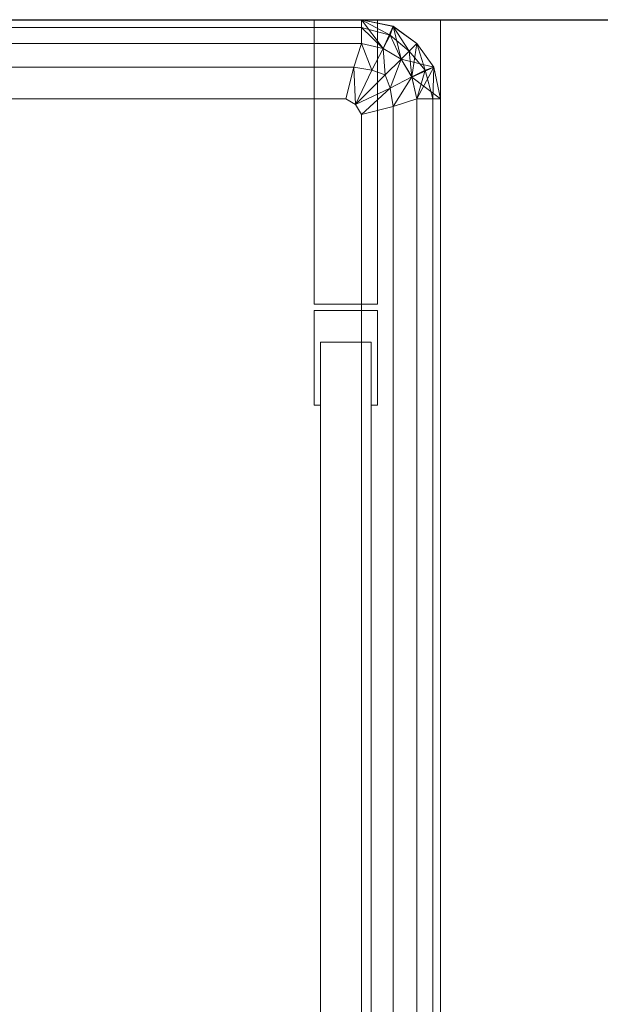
# Model space of a CAD drawing. Header units: metres. Extents: x 391.1 to 427.5, y 12.7 to 28.4.
# Tile 172 of 240: x 408.8885 to 408.9619, y 24.0261 to 24.1507. Entities that reach past the tile are written whole.
import ezdxf

# ---------------------------------------------------------------- set-up
doc = ezdxf.new("R2010")
doc.units = ezdxf.units.M
for name, color, linetype, lineweight in [('02_MOBILIARIO', 7, 'Continuous', 18), ('A-WALL-____-MCUT', 7, 'Continuous', 25), ('A-WALL-____-OTLN', 7, 'Continuous', 25), ('Mobiliario', 7, 'Continuous', 18)]:
    doc.layers.add(name, color=color, linetype=linetype, lineweight=lineweight)

# ---------------------------------------------------------------- blocks, each defined once
blk = doc.blocks.new('Family - Evans P-1-153476-01_ENLLUMENAT_PS1')
at = {"layer": 'A-WALL-____-MCUT', "color": 253, "true_color": 0xaaaaaa}
blk.add_line((6.06326, 0.15), (0, 0.15), dxfattribs=at)
at = {"layer": 'A-WALL-____-OTLN', "color": 253, "true_color": 0xaaaaaa}
blk.add_line((6.06326, 0.15), (0, 0.15), dxfattribs=at)
blk = doc.blocks.new('Family - Plats de dutxa PS-1-153501-01_ENLLUMENAT_PS1')
at = {"layer": '02_MOBILIARIO', "color": 253, "true_color": 0xaaaaaa}
for p, q in [((0.81, 0.8), (0.01, 0.8)), ((0.81, 0.8), (0.01, 0.8)), ((0.41, 0.8), (0.8, 0.8)), ((0.41, 0.799), (0.8, 0.8)), ((0.41, 0.799), (0.8, 0.8)), ((0.8, 0.8), (0.41, 0.8)), ((0.8, 0.8), (0.41, 0.799)), ((0.8, 0.8), (0.41, 0.799)), ((0.51, 0.8), (0.8, 0.8)), ((0.51, 0.8), (0.8, 0.8)), ((0.794, 0.8), (0.802, 0.8)), ((0.794, 0.764), (0.794, 0.8)), ((0.8, 0.8), (0.8, 0.797)), ((0.8, 0.8), (0.80275, 0.79635)), ((0.8, 0.8), (0.80398, 0.79917)), ((0.8, 0.8), (0.80398, 0.79917)), ((0.8, 0.8), (0.804, 0.79915)), ((0.8, 0.8), (0.80398, 0.79917)), ((0.8, 0.8), (0.80274, 0.79636)), ((0.80274, 0.79636), (0.8, 0.8)), ((0.8, 0.797), (0.8, 0.8)), ((0.8, 0.8), (0.804, 0.79915)), ((0.804, 0.79915), (0.8, 0.8)), ((0.80398, 0.79917), (0.8, 0.8)), ((0.8, 0.8), (0.804, 0.79915)), ((0.8, 0.799), (0.8, 0.8)), ((0.80361, 0.79804), (0.8, 0.8)), ((0.804, 0.79915), (0.8, 0.8)), ((0.8, 0.8), (0.80361, 0.79804)), ((0.8, 0.797), (0.8, 0.8)), ((0.8, 0.8), (0.8, 0.799)), ((0.802, 0.8), (0.802, 0.764)), ((0.81, 0), (0.81, 0.8)), ((0.81, 0), (0.81, 0.8)), ((0.41, 0.799), (0.8, 0.799)), ((0.8, 0.799), (0.41, 0.799)), ((0.8, 0.799), (0.80361, 0.79804)), ((0.8, 0.797), (0.8, 0.799)), ((0.80275, 0.79635), (0.8, 0.799)), ((0.80361, 0.79804), (0.8, 0.799)), ((0.8, 0.799), (0.80275, 0.79635)), ((0.8, 0.799), (0.8, 0.797)), ((0.80398, 0.79917), (0.80274, 0.79636)), ((0.80274, 0.79636), (0.80398, 0.79917)), ((0.80398, 0.79917), (0.80275, 0.79635)), ((0.804, 0.79915), (0.80361, 0.79804)), ((0.80361, 0.79804), (0.804, 0.79915)), ((0.80398, 0.79917), (0.805, 0.795)), ((0.80398, 0.79917), (0.807, 0.797)), ((0.804, 0.79915), (0.80398, 0.79917)), ((0.80398, 0.79917), (0.807, 0.797)), ((0.80398, 0.79917), (0.805, 0.795)), ((0.805, 0.795), (0.80398, 0.79917)), ((0.80398, 0.79917), (0.804, 0.79915)), ((0.804, 0.79915), (0.80398, 0.79917)), ((0.807, 0.797), (0.80398, 0.79917)), ((0.807, 0.797), (0.80398, 0.79917)), ((0.80398, 0.79917), (0.807, 0.797)), ((0.804, 0.79915), (0.807, 0.797)), ((0.804, 0.79915), (0.807, 0.797)), ((0.806, 0.796), (0.804, 0.79915)), ((0.807, 0.797), (0.804, 0.79915)), ((0.804, 0.79915), (0.806, 0.796)), ((0.80361, 0.79804), (0.80275, 0.79635)), ((0.80275, 0.79635), (0.80361, 0.79804)), ((0.80361, 0.79804), (0.806, 0.796)), ((0.805, 0.795), (0.80361, 0.79804)), ((0.806, 0.796), (0.80361, 0.79804)), ((0.80361, 0.79804), (0.805, 0.795)), ((0.8, 0.797), (0.41, 0.797)), ((0.41, 0.797), (0.8, 0.797)), ((0.41, 0.797), (0.8, 0.797)), ((0.8, 0.797), (0.51, 0.797)), ((0.799, 0.794), (0.8, 0.797)), ((0.799, 0.794), (0.8, 0.797)), ((0.80275, 0.79635), (0.8, 0.797)), ((0.80274, 0.79636), (0.8, 0.797)), ((0.8, 0.797), (0.80275, 0.79635)), ((0.80131, 0.79362), (0.8, 0.797)), ((0.80275, 0.79635), (0.8, 0.797)), ((0.8, 0.797), (0.80131, 0.79362)), ((0.80275, 0.79635), (0.80131, 0.79362)), ((0.80131, 0.79362), (0.80275, 0.79635)), ((0.805, 0.795), (0.80274, 0.79636)), ((0.805, 0.795), (0.80275, 0.79635)), ((0.805, 0.795), (0.80275, 0.79635)), ((0.80275, 0.79635), (0.803, 0.793)), ((0.80275, 0.79635), (0.805, 0.795)), ((0.803, 0.793), (0.80275, 0.79635)), ((0.807, 0.797), (0.805, 0.795)), ((0.805, 0.795), (0.807, 0.797)), ((0.807, 0.797), (0.805, 0.795)), ((0.807, 0.797), (0.806, 0.796)), ((0.807, 0.797), (0.806, 0.796)), ((0.807, 0.797), (0.80635, 0.79276)), ((0.807, 0.797), (0.80916, 0.79398)), ((0.807, 0.797), (0.80915, 0.79401)), ((0.807, 0.797), (0.80916, 0.79398)), ((0.807, 0.797), (0.80915, 0.79401)), ((0.807, 0.797), (0.80915, 0.79401)), ((0.80915, 0.79401), (0.807, 0.797)), ((0.80916, 0.79398), (0.807, 0.797)), ((0.807, 0.797), (0.80803, 0.79362)), ((0.80803, 0.79362), (0.807, 0.797)), ((0.80915, 0.79401), (0.807, 0.797)), ((0.805, 0.795), (0.803, 0.793)), ((0.805, 0.795), (0.803, 0.793)), ((0.805, 0.795), (0.80362, 0.79132)), ((0.80362, 0.79132), (0.805, 0.795)), ((0.806, 0.796), (0.805, 0.795)), ((0.806, 0.796), (0.805, 0.795)), ((0.80635, 0.79276), (0.805, 0.795)), ((0.805, 0.795), (0.80916, 0.79398)), ((0.80916, 0.79398), (0.805, 0.795)), ((0.80636, 0.79274), (0.805, 0.795)), ((0.805, 0.795), (0.80635, 0.79276)), ((0.80635, 0.79276), (0.805, 0.795)), ((0.806, 0.796), (0.80803, 0.79362)), ((0.806, 0.796), (0.80635, 0.79276)), ((0.80635, 0.79276), (0.806, 0.796)), ((0.80803, 0.79362), (0.806, 0.796)), ((0.799, 0.794), (0.41, 0.794)), ((0.41, 0.794), (0.799, 0.794)), ((0.798, 0.79), (0.799, 0.794)), ((0.798, 0.79), (0.799, 0.794)), ((0.79922, 0.78928), (0.799, 0.794)), ((0.80131, 0.79362), (0.799, 0.794)), ((0.799, 0.794), (0.79922, 0.78928)), ((0.799, 0.794), (0.80131, 0.79362)), ((0.80635, 0.79276), (0.80916, 0.79398)), ((0.80636, 0.79274), (0.80916, 0.79398)), ((0.80916, 0.79398), (0.80636, 0.79274)), ((0.80916, 0.79398), (0.807, 0.79)), ((0.80915, 0.79401), (0.80803, 0.79362)), ((0.80803, 0.79362), (0.80915, 0.79401)), ((0.80915, 0.79401), (0.809, 0.79)), ((0.809, 0.79), (0.80915, 0.79401)), ((0.80916, 0.79398), (0.80915, 0.79401)), ((0.80915, 0.79401), (0.81, 0.79)), ((0.80915, 0.79401), (0.81, 0.79)), ((0.80916, 0.79398), (0.80915, 0.79401)), ((0.80915, 0.79401), (0.81, 0.79)), ((0.80915, 0.79401), (0.80916, 0.79398)), ((0.81, 0.79), (0.80915, 0.79401)), ((0.80916, 0.79398), (0.81, 0.79)), ((0.80916, 0.79398), (0.81, 0.79)), ((0.80916, 0.79398), (0.81, 0.79)), ((0.81, 0.79), (0.80916, 0.79398)), ((0.81, 0.79), (0.80916, 0.79398)), ((0.80131, 0.79362), (0.79922, 0.78928)), ((0.80131, 0.79362), (0.79922, 0.78928)), ((0.803, 0.793), (0.79922, 0.78928)), ((0.79922, 0.78928), (0.803, 0.793)), ((0.803, 0.793), (0.80131, 0.79362)), ((0.80131, 0.79362), (0.803, 0.793)), ((0.803, 0.793), (0.80362, 0.79132)), ((0.80362, 0.79132), (0.803, 0.793)), ((0.80635, 0.79276), (0.80362, 0.79132)), ((0.80362, 0.79132), (0.80635, 0.79276)), ((0.80635, 0.79276), (0.804, 0.789)), ((0.804, 0.789), (0.80635, 0.79276)), ((0.80803, 0.79362), (0.80635, 0.79276)), ((0.80635, 0.79276), (0.80803, 0.79362)), ((0.807, 0.79), (0.80635, 0.79276)), ((0.80635, 0.79276), (0.807, 0.79)), ((0.807, 0.79), (0.80635, 0.79276)), ((0.80636, 0.79274), (0.81, 0.79)), ((0.81, 0.79), (0.80636, 0.79274)), ((0.807, 0.79), (0.80636, 0.79274)), ((0.80803, 0.79362), (0.807, 0.79)), ((0.807, 0.79), (0.80803, 0.79362)), ((0.80803, 0.79362), (0.809, 0.79)), ((0.809, 0.79), (0.80803, 0.79362)), ((0.80362, 0.79132), (0.79922, 0.78928)), ((0.79922, 0.78928), (0.80362, 0.79132)), ((0.80362, 0.79132), (0.8, 0.788)), ((0.8, 0.788), (0.80362, 0.79132)), ((0.80362, 0.79132), (0.804, 0.789)), ((0.804, 0.789), (0.80362, 0.79132)), ((0.41, 0.79), (0.798, 0.79)), ((0.798, 0.79), (0.41, 0.79)), ((0.79922, 0.78928), (0.798, 0.79)), ((0.798, 0.79), (0.79922, 0.78928)), ((0.804, 0.789), (0.807, 0.79)), ((0.804, 0.789), (0.807, 0.79)), ((0.807, 0.79), (0.81, 0.79)), ((0.807, 0.01), (0.807, 0.79)), ((0.807, 0.4), (0.807, 0.79)), ((0.807, 0.79), (0.81, 0.79)), ((0.81, 0.79), (0.807, 0.79)), ((0.809, 0.79), (0.807, 0.79)), ((0.807, 0.4), (0.807, 0.79)), ((0.807, 0.79), (0.809, 0.79)), ((0.807, 0.4), (0.807, 0.79)), ((0.81, 0.79), (0.809, 0.79)), ((0.809, 0.4), (0.809, 0.79)), ((0.809, 0.79), (0.81, 0.79)), ((0.809, 0.4), (0.809, 0.79)), ((0.81, 0.79), (0.81, 0.5)), ((0.81, 0.79), (0.81, 0.5)), ((0.81, 0.5), (0.81, 0.79)), ((0.81, 0.4), (0.81, 0.79)), ((0.81, 0.4), (0.81, 0.79)), ((0.81, 0.4), (0.81, 0.79)), ((0.81, 0.4), (0.81, 0.79)), ((0.79922, 0.78928), (0.8, 0.788)), ((0.79922, 0.78928), (0.8, 0.788)), ((0.8, 0.788), (0.804, 0.789)), ((0.8, 0.788), (0.804, 0.789)), ((0.804, 0.789), (0.804, 0.4)), ((0.804, 0.4), (0.804, 0.789)), ((0.8, 0.788), (0.8, 0.4)), ((0.8, 0.788), (0.8, 0.4)), ((0.802, 0.764), (0.794, 0.764)), ((0.794, 0.7512), (0.794, 0.7632)), ((0.794, 0.7632), (0.802, 0.7632)), ((0.802, 0.7632), (0.802, 0.7512)), ((0.8012, 0.7592), (0.7948, 0.7592)), ((0.7948, 0.7592), (0.7948, 0.7512)), ((0.7948, 0.0328), (0.7948, 0.7592)), ((0.7948, 0.7592), (0.8012, 0.7592)), ((0.8012, 0.7512), (0.8012, 0.7592)), ((0.8012, 0.7592), (0.8012, 0.0328)), ((0.7948, 0.7512), (0.794, 0.7512)), ((0.802, 0.7512), (0.8012, 0.7512))]:
    blk.add_line(p, q, dxfattribs=at)
at = {"layer": 'Mobiliario', "color": 253, "true_color": 0xaaaaaa}
for p, q in [((0.794, 0.8), (0.794, 0.764)), ((0.802, 0.8), (0.794, 0.8)), ((0.802, 0.764), (0.802, 0.8)), ((0.794, 0.764), (0.802, 0.764)), ((0.794, 0.7632), (0.794, 0.7512)), ((0.802, 0.7632), (0.794, 0.7632)), ((0.802, 0.7512), (0.802, 0.7632)), ((0.7948, 0.7512), (0.7948, 0.7592)), ((0.7948, 0.7592), (0.8012, 0.7592)), ((0.8012, 0.7592), (0.7948, 0.7592)), ((0.7948, 0.7592), (0.7948, 0.0328)), ((0.8012, 0.7592), (0.8012, 0.7512)), ((0.8012, 0.0328), (0.8012, 0.7592)), ((0.794, 0.7512), (0.7948, 0.7512)), ((0.8012, 0.7512), (0.802, 0.7512))]:
    blk.add_line(p, q, dxfattribs=at)
blk = doc.blocks.new('LONDR55-XX_ZZ-ARQ-CAA-M3D-Londres55_ifc-1-01_ENLLUMENAT_PS1')
at = {"layer": '02_MOBILIARIO', "color": 253, "lineweight": 18, "true_color": 0xaaaaaa}
blk.add_blockref('Family - Plats de dutxa PS-1-153501-01_ENLLUMENAT_PS1', (408.13172, 23.35074), dxfattribs=at)
at = {"layer": 'A-WALL-____-OTLN', "color": 253, "lineweight": 18, "true_color": 0xaaaaaa, "rotation": 180}
blk.add_blockref('Family - Evans P-1-153476-01_ENLLUMENAT_PS1', (414.15645, 24.30074), dxfattribs=at)

msp = doc.modelspace()

# ---------------------------------------------------------------- block references
at = {"lineweight": 5}
msp.add_blockref('LONDR55-XX_ZZ-ARQ-CAA-M3D-Londres55_ifc-1-01_ENLLUMENAT_PS1', (0, 0), dxfattribs=at)

doc.saveas('drawing.dxf')
